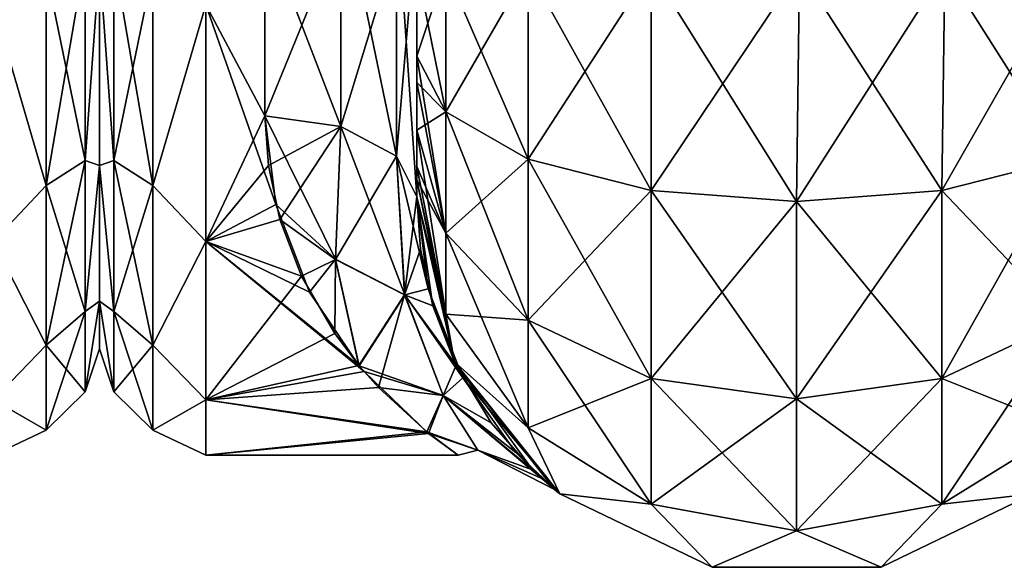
# Model space of a CAD drawing. Extents: x -23 to 470, y -2000 to 0.
# Tile 89 of 252: x 365 to 398, y -2000 to -1982. Entities that reach past the tile are written whole.
import ezdxf

# ---------------------------------------------------------------- set-up
doc = ezdxf.new("R2010")
doc.units = 0
doc.header["$LTSCALE"] = 65.185185
for name, color, linetype in [('371', 7, 'CONTINUOUS'), ('411', 7, 'CONTINUOUS'), ('430', 7, 'CONTINUOUS'), ('434', 7, 'CONTINUOUS'), ('435', 7, 'CONTINUOUS'), ('460', 7, 'CONTINUOUS'), ('461', 7, 'CONTINUOUS'), ('462', 7, 'CONTINUOUS'), ('465', 7, 'CONTINUOUS'), ('466', 7, 'CONTINUOUS'), ('467', 7, 'CONTINUOUS'), ('473', 7, 'CONTINUOUS')]:
    doc.layers.add(name, color=color, linetype=linetype)

msp = doc.modelspace()

# ---------------------------------------------------------------- linework, layer by layer
at = {"layer": '371', "linetype": 'CONTINUOUS'}
for points in [[(368, -1951.5, 0), (368, -1953.067, 7.854), (368, -1990.933, 7.854), (368, -1951.5, 0)], [(368, -1953.067, -7.854), (368, -1951.5, 0), (368, -1992.5, 0), (368, -1953.067, -7.854)], [(368, -1992.5, 0), (368, -1951.5, 0), (368, -1990.933, 7.854), (368, -1992.5, 0)], [(368, -1953.067, 7.854), (368, -1957.536, 14.522), (368, -1990.933, 7.854), (368, -1953.067, 7.854)], [(368, -1957.536, -14.522), (368, -1953.067, -7.854), (368, -1986.464, -14.522), (368, -1957.536, -14.522)], [(368, -1986.464, -14.522), (368, -1953.067, -7.854), (368, -1990.933, -7.854), (368, -1986.464, -14.522)], [(368, -1990.933, -7.854), (368, -1953.067, -7.854), (368, -1992.5, 0), (368, -1990.933, -7.854)], [(368, -1957.536, 14.522), (368, -1964.234, 18.966), (368, -1986.464, 14.522), (368, -1957.536, 14.522)], [(368, -1990.933, 7.854), (368, -1957.536, 14.522), (368, -1986.464, 14.522), (368, -1990.933, 7.854)], [(368, -1979.766, -18.966), (368, -1957.536, -14.522), (368, -1986.464, -14.522), (368, -1979.766, -18.966)], [(368, -1986.464, 14.522), (368, -1964.234, 18.966), (368, -1979.765, 18.966), (368, -1986.464, 14.522)]]:
    msp.add_3dface(points, dxfattribs=at)
at = {"layer": '411', "linetype": 'CONTINUOUS'}
for points in [[(367.531, -1979.61, -20.908), (367.531, -1986.302, -17.044), (366.248, -1980.048, -22.113), (367.531, -1979.61, -20.908)], [(367.531, -1986.302, 17.044), (367.531, -1979.61, 20.908), (366.248, -1987.126, 18.027), (367.531, -1986.302, 17.044)], [(366.248, -1987.126, 18.027), (367.531, -1979.61, 20.908), (366.248, -1980.048, 22.113), (366.248, -1987.126, 18.027)], [(367.531, -1979.61, -20.908), (368, -1979.766, -18.966), (367.531, -1986.302, -17.044), (367.531, -1979.61, -20.908)], [(367.531, -1986.302, 17.044), (368, -1979.765, 18.966), (367.531, -1979.61, 20.908), (367.531, -1986.302, 17.044)], [(368, -1986.464, 14.522), (368, -1979.765, 18.966), (367.531, -1986.302, 17.044), (368, -1986.464, 14.522)], [(368, -1979.766, -18.966), (368, -1986.464, -14.522), (367.531, -1986.302, -17.044), (368, -1979.766, -18.966)], [(364.5, -1981.184, 22.173), (366.248, -1987.126, 18.027), (366.248, -1980.048, 22.113), (364.5, -1981.184, 22.173)], [(364.5, -1981.184, -22.173), (366.248, -1980.048, -22.113), (366.248, -1987.126, -18.027), (364.5, -1981.184, -22.173)], [(366.248, -1980.048, -22.113), (367.531, -1986.302, -17.044), (366.248, -1987.126, -18.027), (366.248, -1980.048, -22.113)], [(364.5, -1981.184, 22.173), (364.5, -1988.971, 16.971), (366.248, -1987.126, 18.027), (364.5, -1981.184, 22.173)], [(364.5, -1988.971, -16.971), (364.5, -1981.184, -22.173), (366.248, -1987.126, -18.027), (364.5, -1988.971, -16.971)], [(367.531, -1986.302, -17.044), (367.531, -1991.269, -11.125), (366.248, -1987.126, -18.027), (367.531, -1986.302, -17.044)], [(367.531, -1991.269, 11.125), (367.531, -1986.302, 17.044), (366.248, -1992.379, 11.766), (367.531, -1991.269, 11.125)], [(366.248, -1992.379, 11.766), (367.531, -1986.302, 17.044), (366.248, -1987.126, 18.027), (366.248, -1992.379, 11.766)], [(367.531, -1986.302, -17.044), (368, -1986.464, -14.522), (367.531, -1991.269, -11.125), (367.531, -1986.302, -17.044)], [(367.531, -1991.269, 11.125), (368, -1986.464, 14.522), (367.531, -1986.302, 17.044), (367.531, -1991.269, 11.125)], [(368, -1986.464, -14.522), (368, -1990.933, -7.854), (367.531, -1991.269, -11.125), (368, -1986.464, -14.522)], [(368, -1990.933, 7.854), (368, -1986.464, 14.522), (367.531, -1991.269, 11.125), (368, -1990.933, 7.854)], [(364.5, -1988.971, 16.971), (366.248, -1992.379, 11.766), (366.248, -1987.126, 18.027), (364.5, -1988.971, 16.971)], [(364.5, -1988.971, -16.971), (366.248, -1987.126, -18.027), (366.248, -1992.379, -11.766), (364.5, -1988.971, -16.971)], [(366.248, -1987.126, -18.027), (367.531, -1991.269, -11.125), (366.248, -1992.379, -11.766), (366.248, -1987.126, -18.027)], [(364.5, -1988.971, 16.971), (364.5, -1994.173, 9.184), (366.248, -1992.379, 11.766), (364.5, -1988.971, 16.971)], [(364.5, -1994.173, -9.184), (364.5, -1988.971, -16.971), (366.248, -1992.379, -11.766), (364.5, -1994.173, -9.184)], [(368, -1990.933, -7.854), (368, -1992.5, 0), (367.531, -1993.912, -3.864), (368, -1990.933, -7.854)], [(367.531, -1991.269, -11.125), (368, -1990.933, -7.854), (367.531, -1993.912, -3.864), (367.531, -1991.269, -11.125)], [(368, -1992.5, 0), (368, -1990.933, 7.854), (367.531, -1993.912, 3.864), (368, -1992.5, 0)], [(367.531, -1993.912, 3.864), (368, -1990.933, 7.854), (367.531, -1991.269, 11.125), (367.531, -1993.912, 3.864)], [(367.531, -1991.269, -11.125), (367.531, -1993.912, -3.864), (366.248, -1992.379, -11.766), (367.531, -1991.269, -11.125)], [(367.531, -1993.912, 3.864), (367.531, -1991.269, 11.125), (366.248, -1995.175, 4.086), (367.531, -1993.912, 3.864)], [(366.248, -1995.175, 4.086), (367.531, -1991.269, 11.125), (366.248, -1992.379, 11.766), (366.248, -1995.175, 4.086)], [(364.5, -1994.173, 9.184), (366.248, -1995.175, 4.086), (366.248, -1992.379, 11.766), (364.5, -1994.173, 9.184)], [(364.5, -1994.173, -9.184), (366.248, -1992.379, -11.766), (366.248, -1995.175, -4.086), (364.5, -1994.173, -9.184)], [(366.248, -1992.379, -11.766), (367.531, -1993.912, -3.864), (366.248, -1995.175, -4.086), (366.248, -1992.379, -11.766)], [(367.531, -1993.912, -3.864), (368, -1992.5, 0), (367.531, -1993.912, 3.864), (367.531, -1993.912, -3.864)], [(367.531, -1993.912, -3.864), (367.531, -1993.912, 3.864), (366.248, -1995.175, -4.086), (367.531, -1993.912, -3.864)], [(366.248, -1995.175, -4.086), (367.531, -1993.912, 3.864), (366.248, -1995.175, 4.086), (366.248, -1995.175, -4.086)], [(364.5, -1994.173, 9.184), (364.5, -1996, 0), (366.248, -1995.175, 4.086), (364.5, -1994.173, 9.184)], [(364.5, -1996, 0), (364.5, -1994.173, -9.184), (366.248, -1995.175, -4.086), (364.5, -1996, 0)], [(364.5, -1996, 0), (366.248, -1995.175, -4.086), (366.248, -1995.175, 4.086), (364.5, -1996, 0)]]:
    msp.add_3dface(points, dxfattribs=at)
at = {"layer": '430', "linetype": 'CONTINUOUS'}
for points in [[(378.45, -1982.865, -60.931), (378.45, -1983.734, -60.5), (378.45, -1928.15, -61.5), (378.45, -1982.865, -60.931)], [(378.45, -1928.15, -61.5), (378.45, -1983.734, -60.5), (378.45, -1935.919, -59.965), (378.45, -1928.15, -61.5)], [(378.45, -1980, -61.5), (378.45, -1982.865, -60.931), (378.45, -1928.15, -61.5), (378.45, -1980, -61.5)], [(378.45, -1935.918, 59.965), (378.45, -1942.614, 55.522), (378.45, -1985.305, 59.301), (378.45, -1935.918, 59.965)], [(378.45, -1980, 61.5), (378.45, -1935.918, 59.965), (378.45, -1982.865, 60.931), (378.45, -1980, 61.5)], [(378.45, -1982.865, 60.931), (378.45, -1935.918, 59.965), (378.45, -1983.734, 60.5), (378.45, -1982.865, 60.931)], [(378.45, -1983.734, 60.5), (378.45, -1935.918, 59.965), (378.45, -1985.305, 59.301), (378.45, -1983.734, 60.5)], [(378.45, -1986.5, -57.734), (378.45, -1986.933, -56.86), (378.45, -1935.919, -59.965), (378.45, -1986.5, -57.734)], [(378.45, -1935.919, -59.965), (378.45, -1986.933, -56.86), (378.45, -1942.615, -55.52), (378.45, -1935.919, -59.965)], [(378.45, -1985.305, -59.301), (378.45, -1986.5, -57.734), (378.45, -1935.919, -59.965), (378.45, -1985.305, -59.301)], [(378.45, -1983.734, -60.5), (378.45, -1985.305, -59.301), (378.45, -1935.919, -59.965), (378.45, -1983.734, -60.5)], [(378.45, -1942.614, 55.522), (378.45, -1947.082, 48.855), (378.45, -1987.5, 54), (378.45, -1942.614, 55.522)], [(378.45, -1985.305, 59.301), (378.45, -1942.614, 55.522), (378.45, -1986.5, 57.734), (378.45, -1985.305, 59.301)], [(378.45, -1986.5, 57.734), (378.45, -1942.614, 55.522), (378.45, -1986.933, 56.86), (378.45, -1986.5, 57.734)], [(378.45, -1986.933, 56.86), (378.45, -1942.614, 55.522), (378.45, -1987.5, 54), (378.45, -1986.933, 56.86)], [(378.45, -1986.933, -56.86), (378.45, -1987.5, -54), (378.45, -1942.615, -55.52), (378.45, -1986.933, -56.86)], [(378.45, -1942.615, -55.52), (378.45, -1987.5, -54), (378.45, -1947.083, -48.853), (378.45, -1942.615, -55.52)], [(378.45, -1947.082, 48.855), (378.45, -1948.65, 41.002), (378.45, -1987.5, 54), (378.45, -1947.082, 48.855)], [(378.45, -1948.65, 41.002), (378.45, -1947.083, 33.147), (378.45, -1987.5, 54), (378.45, -1948.65, 41.002)], [(378.45, -1987.5, 54), (378.45, -1947.083, 33.147), (378.45, -1968.176, 28.742), (378.45, -1987.5, 54)], [(378.45, -1987.5, -54), (378.45, -1987.5, -24.51), (378.45, -1947.083, -48.853), (378.45, -1987.5, -54)], [(378.45, -1947.083, -48.853), (378.45, -1987.5, -24.51), (378.45, -1948.65, -40.998), (378.45, -1947.083, -48.853)], [(378.45, -1948.65, -40.998), (378.45, -1987.5, -24.51), (378.45, -1978.234, -28.319), (378.45, -1948.65, -40.998)], [(378.45, -1978.235, 28.319), (378.45, -1987.5, 54), (378.45, -1968.176, 28.742), (378.45, -1978.235, 28.319)], [(378.45, -1987.5, 24.51), (378.45, -1987.5, 54), (378.45, -1978.235, 28.319), (378.45, -1987.5, 24.51)]]:
    msp.add_3dface(points, dxfattribs=at)
at = {"layer": '434', "linetype": 'CONTINUOUS'}
for points in [[(368, -1951.5, 0), (368, -1953.067, -7.854), (368, -1990.933, -7.854), (368, -1951.5, 0)], [(368, -1953.067, 7.854), (368, -1951.5, 0), (368, -1992.5, 0), (368, -1953.067, 7.854)], [(368, -1992.5, 0), (368, -1951.5, 0), (368, -1990.933, -7.854), (368, -1992.5, 0)], [(368, -1953.067, -7.854), (368, -1957.536, -14.522), (368, -1990.933, -7.854), (368, -1953.067, -7.854)], [(368, -1957.536, 14.522), (368, -1953.067, 7.854), (368, -1986.464, 14.522), (368, -1957.536, 14.522)], [(368, -1986.464, 14.522), (368, -1953.067, 7.854), (368, -1990.933, 7.854), (368, -1986.464, 14.522)], [(368, -1990.933, 7.854), (368, -1953.067, 7.854), (368, -1992.5, 0), (368, -1990.933, 7.854)], [(368, -1957.536, -14.522), (368, -1964.234, -18.966), (368, -1986.464, -14.522), (368, -1957.536, -14.522)], [(368, -1990.933, -7.854), (368, -1957.536, -14.522), (368, -1986.464, -14.522), (368, -1990.933, -7.854)], [(368, -1979.766, 18.966), (368, -1957.536, 14.522), (368, -1986.464, 14.522), (368, -1979.766, 18.966)], [(368, -1986.464, -14.522), (368, -1964.234, -18.966), (368, -1979.765, -18.966), (368, -1986.464, -14.522)]]:
    msp.add_3dface(points, dxfattribs=at)
at = {"layer": '435', "linetype": 'CONTINUOUS'}
for points in [[(373.45, -1984.828, -20.284), (371.5, -1981.184, -22.173), (373.45, -1978.677, -23.052), (373.45, -1984.828, -20.284)], [(373.45, -1978.677, 23.052), (371.5, -1981.184, 22.173), (373.45, -1984.828, 20.284), (373.45, -1978.677, 23.052)], [(371.5, -1988.971, -16.971), (371.5, -1981.184, -22.173), (373.811, -1987.754, -18.105), (371.5, -1988.971, -16.971)], [(373.811, -1987.754, -18.105), (371.5, -1981.184, -22.173), (373.45, -1984.828, -20.284), (373.811, -1987.754, -18.105)], [(371.5, -1981.184, 22.173), (371.5, -1988.971, 16.971), (373.45, -1984.828, 20.284), (371.5, -1981.184, 22.173)], [(373.45, -1984.828, 20.284), (371.5, -1988.971, 16.971), (373.563, -1986.471, 19.147), (373.45, -1984.828, 20.284)], [(373.563, -1986.471, 19.147), (371.5, -1988.971, 16.971), (373.943, -1988.24, 17.671), (373.563, -1986.471, 19.147)], [(374.919, -1990.634, -15.125), (371.5, -1988.971, -16.971), (373.811, -1987.754, -18.105), (374.919, -1990.634, -15.125)], [(373.943, -1988.24, 17.671), (371.5, -1988.971, 16.971), (374.654, -1990.107, 15.753), (373.943, -1988.24, 17.671)], [(371.5, -1994.173, -9.184), (371.5, -1988.971, -16.971), (376.713, -1993.247, -11.161), (371.5, -1994.173, -9.184)], [(376.713, -1993.247, -11.161), (371.5, -1988.971, -16.971), (376.55, -1993.057, -11.515), (376.713, -1993.247, -11.161)], [(376.55, -1993.057, -11.515), (371.5, -1988.971, -16.971), (374.919, -1990.634, -15.125), (376.55, -1993.057, -11.515)], [(371.5, -1988.971, 16.971), (371.5, -1994.173, 9.184), (374.654, -1990.107, 15.753), (371.5, -1988.971, 16.971)], [(374.654, -1990.107, 15.753), (371.5, -1994.173, 9.184), (375.744, -1991.995, 13.273), (374.654, -1990.107, 15.753)], [(375.744, -1991.995, 13.273), (371.5, -1994.173, 9.184), (376.542, -1993.047, 11.533), (375.744, -1991.995, 13.273)], [(376.542, -1993.047, 11.533), (371.5, -1994.173, 9.184), (377.184, -1993.771, 10.101), (376.542, -1993.047, 11.533)], [(378.833, -1995.282, -5.825), (371.5, -1994.173, -9.184), (376.713, -1993.247, -11.161), (378.833, -1995.282, -5.825)], [(377.184, -1993.771, 10.101), (371.5, -1994.173, 9.184), (378.777, -1995.232, 6.022), (377.184, -1993.771, 10.101)], [(371.5, -1996, 0), (371.5, -1994.173, -9.184), (378.833, -1995.282, -5.825), (371.5, -1996, 0)], [(371.5, -1994.173, 9.184), (371.5, -1996, 0), (378.777, -1995.232, 6.022), (371.5, -1994.173, 9.184)], [(378.777, -1995.232, 6.022), (371.5, -1996, 0), (379.805, -1995.992, 0.625), (378.777, -1995.232, 6.022)], [(379.805, -1995.992, 0.625), (371.5, -1996, 0), (378.833, -1995.282, -5.825), (379.805, -1995.992, 0.625)]]:
    msp.add_3dface(points, dxfattribs=at)
at = {"layer": '460', "linetype": 'CONTINUOUS'}
for points in [[(378.45, -1980, 61.5), (378.45, -1982.865, 60.931), (379.402, -1984.701, 65.349), (378.45, -1980, 61.5)], [(379.402, -1980, 66.284), (378.45, -1980, 61.5), (379.402, -1984.701, 65.349), (379.402, -1980, 66.284)], [(382.111, -1980, 70.339), (379.402, -1980, 66.284), (382.111, -1986.253, 69.095), (382.111, -1980, 70.339)], [(382.111, -1986.253, 69.095), (379.402, -1980, 66.284), (379.402, -1984.701, 65.349), (382.111, -1986.253, 69.095)], [(386.16, -1980, 73.046), (382.111, -1980, 70.339), (386.166, -1987.29, 71.599), (386.16, -1980, 73.046)], [(386.166, -1987.29, 71.599), (382.111, -1980, 70.339), (382.111, -1986.253, 69.095), (386.166, -1987.29, 71.599)], [(391.05, -1980, 74), (386.16, -1980, 73.046), (390.95, -1987.654, 72.478), (391.05, -1980, 74)], [(390.95, -1987.654, 72.478), (386.16, -1980, 73.046), (386.166, -1987.29, 71.599), (390.95, -1987.654, 72.478)], [(395.734, -1987.29, 71.599), (391.05, -1980, 74), (390.95, -1987.654, 72.478), (395.734, -1987.29, 71.599)], [(395.834, -1980, 73.048), (391.05, -1980, 74), (395.734, -1987.29, 71.599), (395.834, -1980, 73.048)], [(399.789, -1986.253, 69.095), (395.834, -1980, 73.048), (395.734, -1987.29, 71.599), (399.789, -1986.253, 69.095)], [(399.889, -1980, 70.339), (395.834, -1980, 73.048), (399.789, -1986.253, 69.095), (399.889, -1980, 70.339)], [(378.45, -1982.865, 60.931), (378.45, -1983.734, 60.5), (379.402, -1988.689, 62.682), (378.45, -1982.865, 60.931)], [(379.402, -1984.701, 65.349), (378.45, -1982.865, 60.931), (379.402, -1988.689, 62.682), (379.402, -1984.701, 65.349)], [(378.45, -1983.734, 60.5), (378.45, -1985.305, 59.301), (379.402, -1988.689, 62.682), (378.45, -1983.734, 60.5)], [(382.111, -1986.253, 69.095), (379.402, -1984.701, 65.349), (382.111, -1991.558, 65.549), (382.111, -1986.253, 69.095)], [(379.402, -1984.701, 65.349), (379.402, -1988.689, 62.682), (382.111, -1991.558, 65.549), (379.402, -1984.701, 65.349)], [(378.45, -1985.305, 59.301), (378.45, -1986.5, 57.734), (379.402, -1991.352, 58.692), (378.45, -1985.305, 59.301)], [(378.45, -1985.305, 59.301), (379.402, -1991.352, 58.692), (379.402, -1988.689, 62.682), (378.45, -1985.305, 59.301)], [(386.166, -1987.29, 71.599), (382.111, -1986.253, 69.095), (386.166, -1993.475, 67.464), (386.166, -1987.29, 71.599)], [(382.111, -1986.253, 69.095), (382.111, -1991.558, 65.549), (386.166, -1993.475, 67.464), (382.111, -1986.253, 69.095)], [(399.789, -1986.253, 69.095), (395.734, -1987.29, 71.599), (399.789, -1991.558, 65.549), (399.789, -1986.253, 69.095)], [(378.45, -1986.5, 57.734), (378.45, -1986.933, 56.86), (379.402, -1991.352, 58.692), (378.45, -1986.5, 57.734)], [(378.45, -1986.933, 56.86), (378.45, -1987.5, 54), (379.688, -1992.924, 54), (378.45, -1986.933, 56.86)], [(378.45, -1986.933, 56.86), (379.688, -1992.924, 54), (379.402, -1991.352, 58.692), (378.45, -1986.933, 56.86)], [(390.95, -1987.654, 72.478), (386.166, -1987.29, 71.599), (390.95, -1994.148, 68.137), (390.95, -1987.654, 72.478)], [(386.166, -1987.29, 71.599), (386.166, -1993.475, 67.464), (390.95, -1994.148, 68.137), (386.166, -1987.29, 71.599)], [(395.734, -1987.29, 71.599), (390.95, -1987.654, 72.478), (395.734, -1993.475, 67.464), (395.734, -1987.29, 71.599)], [(395.734, -1987.29, 71.599), (395.734, -1993.475, 67.464), (399.789, -1991.558, 65.549), (395.734, -1987.29, 71.599)], [(390.95, -1987.654, 72.478), (390.95, -1994.148, 68.137), (395.734, -1993.475, 67.464), (390.95, -1987.654, 72.478)], [(379.402, -1991.352, 58.692), (382.111, -1995.1, 60.241), (379.402, -1988.689, 62.682), (379.402, -1991.352, 58.692)], [(379.402, -1988.689, 62.682), (382.111, -1995.1, 60.241), (382.111, -1991.558, 65.549), (379.402, -1988.689, 62.682)], [(379.402, -1991.352, 58.692), (379.688, -1992.924, 54), (382.111, -1995.1, 60.241), (379.402, -1991.352, 58.692)], [(382.111, -1995.1, 60.241), (386.166, -1997.604, 61.276), (382.111, -1991.558, 65.549), (382.111, -1995.1, 60.241)], [(382.111, -1991.558, 65.549), (386.166, -1997.604, 61.276), (386.166, -1993.475, 67.464), (382.111, -1991.558, 65.549)], [(395.734, -1993.475, 67.464), (399.789, -1995.1, 60.241), (399.789, -1991.558, 65.549), (395.734, -1993.475, 67.464)], [(379.688, -1992.924, 54), (383.156, -1997.273, 54), (382.111, -1995.1, 60.241), (379.688, -1992.924, 54)], [(386.166, -1997.604, 61.276), (390.95, -1998.484, 61.639), (386.166, -1993.475, 67.464), (386.166, -1997.604, 61.276)], [(386.166, -1993.475, 67.464), (390.95, -1998.484, 61.639), (390.95, -1994.148, 68.137), (386.166, -1993.475, 67.464)], [(390.95, -1994.148, 68.137), (395.734, -1997.604, 61.276), (395.734, -1993.475, 67.464), (390.95, -1994.148, 68.137)], [(395.734, -1997.604, 61.276), (399.789, -1995.1, 60.241), (395.734, -1993.475, 67.464), (395.734, -1997.604, 61.276)], [(390.95, -1998.484, 61.639), (395.734, -1997.604, 61.276), (390.95, -1994.148, 68.137), (390.95, -1998.484, 61.639)], [(382.111, -1995.1, 60.241), (383.156, -1997.273, 54), (386.166, -1997.604, 61.276), (382.111, -1995.1, 60.241)], [(395.734, -1997.604, 61.276), (398.744, -1997.273, 54), (399.789, -1995.1, 60.241), (395.734, -1997.604, 61.276)], [(383.156, -1997.273, 54), (388.168, -1999.687, 54), (386.166, -1997.604, 61.276), (383.156, -1997.273, 54)], [(393.732, -1999.687, 54), (398.744, -1997.273, 54), (395.734, -1997.604, 61.276), (393.732, -1999.687, 54)], [(386.166, -1997.604, 61.276), (388.168, -1999.687, 54), (390.95, -1998.484, 61.639), (386.166, -1997.604, 61.276)], [(390.95, -1998.484, 61.639), (393.732, -1999.687, 54), (395.734, -1997.604, 61.276), (390.95, -1998.484, 61.639)], [(388.168, -1999.687, 54), (393.732, -1999.687, 54), (390.95, -1998.484, 61.639), (388.168, -1999.687, 54)]]:
    msp.add_3dface(points, dxfattribs=at)
at = {"layer": '461', "linetype": 'CONTINUOUS'}
for points in [[(378.45, -1987.5, 54), (378.45, -1987.5, 24.51), (378.568, -1989.216, 22.815), (378.45, -1987.5, 54)], [(379.688, -1992.924, 54), (378.45, -1987.5, 54), (378.974, -1991.082, 20.497), (379.688, -1992.924, 54)], [(378.974, -1991.082, 20.497), (378.45, -1987.5, 54), (378.568, -1989.216, 22.815), (378.974, -1991.082, 20.497)], [(378.45, -1987.5, -24.51), (378.45, -1987.5, -54), (379.688, -1992.924, -54), (378.45, -1987.5, -24.51)], [(378.822, -1990.529, -21.244), (378.45, -1987.5, -24.51), (379.688, -1992.924, -54), (378.822, -1990.529, -21.244)], [(379.96, -1993.455, -16.517), (378.822, -1990.529, -21.244), (379.688, -1992.924, -54), (379.96, -1993.455, -16.517)], [(379.744, -1993.039, 17.328), (379.688, -1992.924, 54), (378.974, -1991.082, 20.497), (379.744, -1993.039, 17.328)], [(383.156, -1997.273, 54), (379.688, -1992.924, 54), (382.983, -1997.132, -0.758), (383.156, -1997.273, 54)], [(382.983, -1997.132, -0.758), (379.688, -1992.924, 54), (382.255, -1996.48, 7.276), (382.983, -1997.132, -0.758)], [(382.255, -1996.48, 7.276), (379.688, -1992.924, 54), (380.896, -1994.928, 13.05), (382.255, -1996.48, 7.276)], [(380.896, -1994.928, 13.05), (379.688, -1992.924, 54), (379.744, -1993.039, 17.328), (380.896, -1994.928, 13.05)], [(383.156, -1997.273, -54), (379.96, -1993.455, -16.517), (379.688, -1992.924, -54), (383.156, -1997.273, -54)], [(381.703, -1995.911, -9.863), (379.96, -1993.455, -16.517), (383.156, -1997.273, -54), (381.703, -1995.911, -9.863)], [(382.561, -1996.767, -5.495), (381.703, -1995.911, -9.863), (383.156, -1997.273, -54), (382.561, -1996.767, -5.495)], [(382.983, -1997.132, -0.758), (382.561, -1996.767, -5.495), (383.156, -1997.273, -54), (382.983, -1997.132, -0.758)], [(383.156, -1997.273, 54), (382.983, -1997.132, -0.758), (383.156, -1997.273, -54), (383.156, -1997.273, 54)], [(388.168, -1999.687, 54), (383.156, -1997.273, 54), (388.168, -1999.687, -54), (388.168, -1999.687, 54)], [(388.168, -1999.687, -54), (383.156, -1997.273, 54), (383.156, -1997.273, -54), (388.168, -1999.687, -54)], [(398.744, -1997.273, 54), (393.732, -1999.687, 54), (398.744, -1997.273, -54), (398.744, -1997.273, 54)], [(398.744, -1997.273, -54), (393.732, -1999.687, 54), (393.732, -1999.687, -54), (398.744, -1997.273, -54)], [(393.732, -1999.687, 54), (388.168, -1999.687, 54), (393.732, -1999.687, -54), (393.732, -1999.687, 54)], [(393.732, -1999.687, -54), (388.168, -1999.687, 54), (388.168, -1999.687, -54), (393.732, -1999.687, -54)]]:
    msp.add_3dface(points, dxfattribs=at)
at = {"layer": '462', "linetype": 'CONTINUOUS'}
for points in [[(378.45, -1982.865, -60.931), (378.45, -1980, -61.5), (379.402, -1980, -66.284), (378.45, -1982.865, -60.931)], [(378.45, -1982.865, -60.931), (379.402, -1980, -66.284), (379.402, -1984.701, -65.349), (378.45, -1982.865, -60.931)], [(379.402, -1980, -66.284), (382.111, -1980, -70.339), (379.402, -1984.701, -65.349), (379.402, -1980, -66.284)], [(379.402, -1984.701, -65.349), (382.111, -1980, -70.339), (382.111, -1986.253, -69.095), (379.402, -1984.701, -65.349)], [(382.111, -1980, -70.339), (386.16, -1980, -73.046), (382.111, -1986.253, -69.095), (382.111, -1980, -70.339)], [(382.111, -1986.253, -69.095), (386.16, -1980, -73.046), (386.166, -1987.29, -71.599), (382.111, -1986.253, -69.095)], [(386.16, -1980, -73.046), (391.05, -1980, -74), (386.166, -1987.29, -71.599), (386.16, -1980, -73.046)], [(386.166, -1987.29, -71.599), (391.05, -1980, -74), (390.95, -1987.654, -72.478), (386.166, -1987.29, -71.599)], [(391.05, -1980, -74), (395.834, -1980, -73.048), (390.95, -1987.654, -72.478), (391.05, -1980, -74)], [(390.95, -1987.654, -72.478), (395.834, -1980, -73.048), (395.734, -1987.29, -71.599), (390.95, -1987.654, -72.478)], [(395.834, -1980, -73.048), (399.889, -1980, -70.339), (395.734, -1987.29, -71.599), (395.834, -1980, -73.048)], [(395.734, -1987.29, -71.599), (399.889, -1980, -70.339), (399.789, -1986.253, -69.095), (395.734, -1987.29, -71.599)], [(378.45, -1983.734, -60.5), (378.45, -1982.865, -60.931), (379.402, -1984.701, -65.349), (378.45, -1983.734, -60.5)], [(378.45, -1985.305, -59.301), (378.45, -1983.734, -60.5), (379.402, -1984.701, -65.349), (378.45, -1985.305, -59.301)], [(378.45, -1985.305, -59.301), (379.402, -1984.701, -65.349), (379.402, -1988.689, -62.682), (378.45, -1985.305, -59.301)], [(379.402, -1984.701, -65.349), (382.111, -1986.253, -69.095), (379.402, -1988.689, -62.682), (379.402, -1984.701, -65.349)], [(378.45, -1986.5, -57.734), (378.45, -1985.305, -59.301), (379.402, -1988.689, -62.682), (378.45, -1986.5, -57.734)], [(379.402, -1988.689, -62.682), (382.111, -1986.253, -69.095), (382.111, -1991.558, -65.549), (379.402, -1988.689, -62.682)], [(382.111, -1986.253, -69.095), (386.166, -1987.29, -71.599), (382.111, -1991.558, -65.549), (382.111, -1986.253, -69.095)], [(395.734, -1987.29, -71.599), (399.789, -1986.253, -69.095), (395.734, -1993.475, -67.464), (395.734, -1987.29, -71.599)], [(395.734, -1993.475, -67.464), (399.789, -1986.253, -69.095), (399.789, -1991.558, -65.549), (395.734, -1993.475, -67.464)], [(378.45, -1986.933, -56.86), (378.45, -1986.5, -57.734), (379.402, -1988.689, -62.682), (378.45, -1986.933, -56.86)], [(378.45, -1987.5, -54), (378.45, -1986.933, -56.86), (379.402, -1991.352, -58.692), (378.45, -1987.5, -54)], [(379.402, -1991.352, -58.692), (378.45, -1986.933, -56.86), (379.402, -1988.689, -62.682), (379.402, -1991.352, -58.692)], [(382.111, -1991.558, -65.549), (386.166, -1987.29, -71.599), (386.166, -1993.475, -67.464), (382.111, -1991.558, -65.549)], [(386.166, -1987.29, -71.599), (390.95, -1987.654, -72.478), (386.166, -1993.475, -67.464), (386.166, -1987.29, -71.599)], [(390.95, -1987.654, -72.478), (395.734, -1987.29, -71.599), (390.95, -1994.148, -68.137), (390.95, -1987.654, -72.478)], [(390.95, -1994.148, -68.137), (395.734, -1987.29, -71.599), (395.734, -1993.475, -67.464), (390.95, -1994.148, -68.137)], [(379.688, -1992.924, -54), (378.45, -1987.5, -54), (379.402, -1991.352, -58.692), (379.688, -1992.924, -54)], [(386.166, -1993.475, -67.464), (390.95, -1987.654, -72.478), (390.95, -1994.148, -68.137), (386.166, -1993.475, -67.464)], [(379.402, -1991.352, -58.692), (379.402, -1988.689, -62.682), (382.111, -1991.558, -65.549), (379.402, -1991.352, -58.692)], [(382.111, -1995.1, -60.241), (379.688, -1992.924, -54), (379.402, -1991.352, -58.692), (382.111, -1995.1, -60.241)], [(382.111, -1995.1, -60.241), (379.402, -1991.352, -58.692), (382.111, -1991.558, -65.549), (382.111, -1995.1, -60.241)], [(382.111, -1995.1, -60.241), (382.111, -1991.558, -65.549), (386.166, -1993.475, -67.464), (382.111, -1995.1, -60.241)], [(399.789, -1995.1, -60.241), (395.734, -1997.604, -61.276), (399.789, -1991.558, -65.549), (399.789, -1995.1, -60.241)], [(395.734, -1997.604, -61.276), (395.734, -1993.475, -67.464), (399.789, -1991.558, -65.549), (395.734, -1997.604, -61.276)], [(383.156, -1997.273, -54), (379.688, -1992.924, -54), (382.111, -1995.1, -60.241), (383.156, -1997.273, -54)], [(386.166, -1997.604, -61.276), (382.111, -1995.1, -60.241), (386.166, -1993.475, -67.464), (386.166, -1997.604, -61.276)], [(386.166, -1997.604, -61.276), (386.166, -1993.475, -67.464), (390.95, -1994.148, -68.137), (386.166, -1997.604, -61.276)], [(395.734, -1997.604, -61.276), (390.95, -1998.484, -61.639), (395.734, -1993.475, -67.464), (395.734, -1997.604, -61.276)], [(390.95, -1998.484, -61.639), (390.95, -1994.148, -68.137), (395.734, -1993.475, -67.464), (390.95, -1998.484, -61.639)], [(390.95, -1998.484, -61.639), (386.166, -1997.604, -61.276), (390.95, -1994.148, -68.137), (390.95, -1998.484, -61.639)], [(386.166, -1997.604, -61.276), (383.156, -1997.273, -54), (382.111, -1995.1, -60.241), (386.166, -1997.604, -61.276)], [(399.789, -1995.1, -60.241), (398.744, -1997.273, -54), (395.734, -1997.604, -61.276), (399.789, -1995.1, -60.241)], [(388.168, -1999.687, -54), (383.156, -1997.273, -54), (386.166, -1997.604, -61.276), (388.168, -1999.687, -54)], [(398.744, -1997.273, -54), (393.732, -1999.687, -54), (395.734, -1997.604, -61.276), (398.744, -1997.273, -54)], [(390.95, -1998.484, -61.639), (388.168, -1999.687, -54), (386.166, -1997.604, -61.276), (390.95, -1998.484, -61.639)], [(395.734, -1997.604, -61.276), (393.732, -1999.687, -54), (390.95, -1998.484, -61.639), (395.734, -1997.604, -61.276)], [(393.732, -1999.687, -54), (388.168, -1999.687, -54), (390.95, -1998.484, -61.639), (393.732, -1999.687, -54)]]:
    msp.add_3dface(points, dxfattribs=at)
at = {"layer": '465', "linetype": 'CONTINUOUS'}
for points in [[(375.948, -1985.185, -20.849), (373.45, -1978.677, -23.052), (375.947, -1977.305, -24.091), (375.948, -1985.185, -20.849)], [(375.948, -1985.185, -20.849), (375.947, -1977.305, -24.091), (377.78, -1986.164, -22.397), (375.948, -1985.185, -20.849)], [(375.947, -1977.305, -24.091), (377.78, -1977.699, -25.88), (377.78, -1986.164, -22.397), (375.947, -1977.305, -24.091)], [(378.45, -1978.234, -28.319), (378.45, -1987.5, -24.51), (377.78, -1977.699, -25.88), (378.45, -1978.234, -28.319)], [(377.78, -1977.699, -25.88), (378.45, -1987.5, -24.51), (377.78, -1986.164, -22.397), (377.78, -1977.699, -25.88)], [(373.45, -1984.828, -20.284), (373.45, -1978.677, -23.052), (375.948, -1985.185, -20.849), (373.45, -1984.828, -20.284)]]:
    msp.add_3dface(points, dxfattribs=at)
at = {"layer": '466', "linetype": 'CONTINUOUS'}
for points in [[(373.45, -1984.828, 20.284), (373.563, -1986.471, 19.147), (375.945, -1985.184, 20.848), (373.45, -1984.828, 20.284)], [(373.811, -1987.754, -18.105), (373.45, -1984.828, -20.284), (375.77, -1989.552, -16.65), (373.811, -1987.754, -18.105)], [(373.45, -1984.828, -20.284), (375.948, -1985.185, -20.849), (375.77, -1989.552, -16.65), (373.45, -1984.828, -20.284)], [(373.563, -1986.471, 19.147), (373.943, -1988.24, 17.671), (375.945, -1985.184, 20.848), (373.563, -1986.471, 19.147)], [(373.943, -1988.24, 17.671), (375.769, -1989.561, 16.639), (375.945, -1985.184, 20.848), (373.943, -1988.24, 17.671)], [(375.769, -1989.561, 16.639), (377.779, -1986.163, 22.396), (375.945, -1985.184, 20.848), (375.769, -1989.561, 16.639)], [(375.948, -1985.185, -20.849), (378.05, -1990.726, -17.139), (375.77, -1989.552, -16.65), (375.948, -1985.185, -20.849)], [(375.948, -1985.185, -20.849), (377.78, -1986.164, -22.397), (378.05, -1990.726, -17.139), (375.948, -1985.185, -20.849)], [(378.048, -1990.725, 17.14), (377.779, -1986.163, 22.396), (375.769, -1989.561, 16.639), (378.048, -1990.725, 17.14)], [(378.048, -1990.725, 17.14), (378.45, -1987.5, 24.51), (377.779, -1986.163, 22.396), (378.048, -1990.725, 17.14)], [(378.45, -1987.5, -24.51), (378.822, -1990.529, -21.244), (377.78, -1986.164, -22.397), (378.45, -1987.5, -24.51)], [(377.78, -1986.164, -22.397), (378.822, -1990.529, -21.244), (378.05, -1990.726, -17.139), (377.78, -1986.164, -22.397)], [(378.568, -1989.216, 22.815), (378.45, -1987.5, 24.51), (378.048, -1990.725, 17.14), (378.568, -1989.216, 22.815)], [(374.919, -1990.634, -15.125), (373.811, -1987.754, -18.105), (375.77, -1989.552, -16.65), (374.919, -1990.634, -15.125)], [(373.943, -1988.24, 17.671), (374.654, -1990.107, 15.753), (375.769, -1989.561, 16.639), (373.943, -1988.24, 17.671)], [(378.974, -1991.082, 20.497), (378.568, -1989.216, 22.815), (378.048, -1990.725, 17.14), (378.974, -1991.082, 20.497)], [(374.654, -1990.107, 15.753), (375.744, -1991.995, 13.273), (375.769, -1989.561, 16.639), (374.654, -1990.107, 15.753)], [(376.55, -1993.057, -11.515), (374.919, -1990.634, -15.125), (375.77, -1989.552, -16.65), (376.55, -1993.057, -11.515)], [(375.744, -1991.995, 13.273), (376.542, -1993.047, 11.533), (375.769, -1989.561, 16.639), (375.744, -1991.995, 13.273)], [(376.542, -1993.047, 11.533), (378.048, -1990.725, 17.14), (375.769, -1989.561, 16.639), (376.542, -1993.047, 11.533)], [(378.05, -1990.726, -17.139), (376.55, -1993.057, -11.515), (375.77, -1989.552, -16.65), (378.05, -1990.726, -17.139)], [(378.822, -1990.529, -21.244), (379.96, -1993.455, -16.517), (378.05, -1990.726, -17.139), (378.822, -1990.529, -21.244)], [(376.542, -1993.047, 11.533), (377.184, -1993.771, 10.101), (378.048, -1990.725, 17.14), (376.542, -1993.047, 11.533)], [(376.55, -1993.057, -11.515), (378.05, -1990.726, -17.139), (379.313, -1994.035, -10.684), (376.55, -1993.057, -11.515)], [(377.184, -1993.771, 10.101), (379.311, -1994.033, 10.688), (378.048, -1990.725, 17.14), (377.184, -1993.771, 10.101)], [(379.744, -1993.039, 17.328), (378.974, -1991.082, 20.497), (378.048, -1990.725, 17.14), (379.744, -1993.039, 17.328)], [(379.311, -1994.033, 10.688), (379.744, -1993.039, 17.328), (378.048, -1990.725, 17.14), (379.311, -1994.033, 10.688)], [(378.05, -1990.726, -17.139), (379.96, -1993.455, -16.517), (379.313, -1994.035, -10.684), (378.05, -1990.726, -17.139)], [(376.713, -1993.247, -11.161), (376.55, -1993.057, -11.515), (379.313, -1994.035, -10.684), (376.713, -1993.247, -11.161)], [(380.896, -1994.928, 13.05), (379.744, -1993.039, 17.328), (379.311, -1994.033, 10.688), (380.896, -1994.928, 13.05)], [(378.833, -1995.282, -5.825), (376.713, -1993.247, -11.161), (379.313, -1994.035, -10.684), (378.833, -1995.282, -5.825)], [(379.96, -1993.455, -16.517), (381.703, -1995.911, -9.863), (379.313, -1994.035, -10.684), (379.96, -1993.455, -16.517)], [(377.184, -1993.771, 10.101), (378.777, -1995.232, 6.022), (379.311, -1994.033, 10.688), (377.184, -1993.771, 10.101)], [(378.777, -1995.232, 6.022), (380.462, -1995.832, 3.617), (379.311, -1994.033, 10.688), (378.777, -1995.232, 6.022)], [(378.833, -1995.282, -5.825), (379.313, -1994.035, -10.684), (380.462, -1995.832, -3.61), (378.833, -1995.282, -5.825)], [(382.255, -1996.48, 7.276), (380.896, -1994.928, 13.05), (379.311, -1994.033, 10.688), (382.255, -1996.48, 7.276)], [(380.462, -1995.832, 3.617), (382.255, -1996.48, 7.276), (379.311, -1994.033, 10.688), (380.462, -1995.832, 3.617)], [(381.703, -1995.911, -9.863), (382.561, -1996.767, -5.495), (379.313, -1994.035, -10.684), (381.703, -1995.911, -9.863)], [(379.313, -1994.035, -10.684), (382.561, -1996.767, -5.495), (380.462, -1995.832, -3.61), (379.313, -1994.035, -10.684)], [(378.777, -1995.232, 6.022), (379.805, -1995.992, 0.625), (380.462, -1995.832, 3.617), (378.777, -1995.232, 6.022)], [(379.805, -1995.992, 0.625), (378.833, -1995.282, -5.825), (380.462, -1995.832, -3.61), (379.805, -1995.992, 0.625)], [(379.805, -1995.992, 0.625), (380.462, -1995.832, -3.61), (380.462, -1995.832, 3.617), (379.805, -1995.992, 0.625)], [(382.561, -1996.767, -5.495), (382.983, -1997.132, -0.758), (380.462, -1995.832, -3.61), (382.561, -1996.767, -5.495)], [(382.983, -1997.132, -0.758), (382.255, -1996.48, 7.276), (380.462, -1995.832, 3.617), (382.983, -1997.132, -0.758)], [(380.462, -1995.832, -3.61), (382.983, -1997.132, -0.758), (380.462, -1995.832, 3.617), (380.462, -1995.832, -3.61)]]:
    msp.add_3dface(points, dxfattribs=at)
at = {"layer": '467', "linetype": 'CONTINUOUS'}
for points in [[(378.45, -1987.5, 24.51), (378.45, -1978.235, 28.319), (377.779, -1986.163, 22.396), (378.45, -1987.5, 24.51)], [(377.779, -1986.163, 22.396), (378.45, -1978.235, 28.319), (377.779, -1979.186, 25.506), (377.779, -1986.163, 22.396)], [(373.45, -1978.677, 23.052), (373.45, -1984.828, 20.284), (375.945, -1978.689, 23.743), (373.45, -1978.677, 23.052)], [(373.45, -1984.828, 20.284), (375.945, -1985.184, 20.848), (375.945, -1978.689, 23.743), (373.45, -1984.828, 20.284)], [(375.945, -1978.689, 23.743), (375.945, -1985.184, 20.848), (377.779, -1979.186, 25.506), (375.945, -1978.689, 23.743)], [(375.945, -1985.184, 20.848), (377.779, -1986.163, 22.396), (377.779, -1979.186, 25.506), (375.945, -1985.184, 20.848)]]:
    msp.add_3dface(points, dxfattribs=at)
at = {"layer": '473', "linetype": 'CONTINUOUS'}
for points in [[(368.469, -1979.61, 20.908), (368, -1979.766, 18.966), (368.469, -1986.302, 17.044), (368.469, -1979.61, 20.908)], [(368.469, -1986.302, -17.044), (368, -1979.765, -18.966), (368.469, -1979.61, -20.908), (368.469, -1986.302, -17.044)], [(368, -1986.464, -14.522), (368, -1979.765, -18.966), (368.469, -1986.302, -17.044), (368, -1986.464, -14.522)], [(368, -1979.766, 18.966), (368, -1986.464, 14.522), (368.469, -1986.302, 17.044), (368, -1979.766, 18.966)], [(368.469, -1986.302, -17.044), (368.469, -1979.61, -20.908), (369.752, -1987.126, -18.027), (368.469, -1986.302, -17.044)], [(369.752, -1987.126, -18.027), (368.469, -1979.61, -20.908), (369.752, -1980.048, -22.113), (369.752, -1987.126, -18.027)], [(368.469, -1979.61, 20.908), (368.469, -1986.302, 17.044), (369.752, -1980.048, 22.113), (368.469, -1979.61, 20.908)], [(369.752, -1980.048, 22.113), (368.469, -1986.302, 17.044), (369.752, -1987.126, 18.027), (369.752, -1980.048, 22.113)], [(371.5, -1981.184, -22.173), (369.752, -1987.126, -18.027), (369.752, -1980.048, -22.113), (371.5, -1981.184, -22.173)], [(371.5, -1981.184, 22.173), (369.752, -1980.048, 22.113), (369.752, -1987.126, 18.027), (371.5, -1981.184, 22.173)], [(371.5, -1981.184, -22.173), (371.5, -1988.971, -16.971), (369.752, -1987.126, -18.027), (371.5, -1981.184, -22.173)], [(371.5, -1988.971, 16.971), (371.5, -1981.184, 22.173), (369.752, -1987.126, 18.027), (371.5, -1988.971, 16.971)], [(368.469, -1986.302, 17.044), (368, -1986.464, 14.522), (368.469, -1991.269, 11.125), (368.469, -1986.302, 17.044)], [(368.469, -1991.269, -11.125), (368, -1986.464, -14.522), (368.469, -1986.302, -17.044), (368.469, -1991.269, -11.125)], [(369.752, -1992.379, -11.766), (368.469, -1986.302, -17.044), (369.752, -1987.126, -18.027), (369.752, -1992.379, -11.766)], [(368.469, -1991.269, -11.125), (368.469, -1986.302, -17.044), (369.752, -1992.379, -11.766), (368.469, -1991.269, -11.125)], [(368.469, -1986.302, 17.044), (368.469, -1991.269, 11.125), (369.752, -1987.126, 18.027), (368.469, -1986.302, 17.044)], [(368, -1986.464, 14.522), (368, -1990.933, 7.854), (368.469, -1991.269, 11.125), (368, -1986.464, 14.522)], [(368, -1990.933, -7.854), (368, -1986.464, -14.522), (368.469, -1991.269, -11.125), (368, -1990.933, -7.854)], [(369.752, -1987.126, 18.027), (368.469, -1991.269, 11.125), (369.752, -1992.379, 11.766), (369.752, -1987.126, 18.027)], [(371.5, -1988.971, -16.971), (369.752, -1992.379, -11.766), (369.752, -1987.126, -18.027), (371.5, -1988.971, -16.971)], [(371.5, -1988.971, 16.971), (369.752, -1987.126, 18.027), (369.752, -1992.379, 11.766), (371.5, -1988.971, 16.971)], [(371.5, -1988.971, -16.971), (371.5, -1994.173, -9.184), (369.752, -1992.379, -11.766), (371.5, -1988.971, -16.971)], [(371.5, -1994.173, 9.184), (371.5, -1988.971, 16.971), (369.752, -1992.379, 11.766), (371.5, -1994.173, 9.184)], [(368, -1990.933, 7.854), (368, -1992.5, 0), (368.469, -1993.912, 3.864), (368, -1990.933, 7.854)], [(368.469, -1991.269, 11.125), (368, -1990.933, 7.854), (368.469, -1993.912, 3.864), (368.469, -1991.269, 11.125)], [(368, -1992.5, 0), (368, -1990.933, -7.854), (368.469, -1993.912, -3.864), (368, -1992.5, 0)], [(368.469, -1993.912, -3.864), (368, -1990.933, -7.854), (368.469, -1991.269, -11.125), (368.469, -1993.912, -3.864)], [(368.469, -1993.912, -3.864), (368.469, -1991.269, -11.125), (369.752, -1995.175, -4.086), (368.469, -1993.912, -3.864)], [(368.469, -1991.269, 11.125), (368.469, -1993.912, 3.864), (369.752, -1992.379, 11.766), (368.469, -1991.269, 11.125)], [(369.752, -1995.175, -4.086), (368.469, -1991.269, -11.125), (369.752, -1992.379, -11.766), (369.752, -1995.175, -4.086)], [(368.469, -1993.912, 3.864), (368, -1992.5, 0), (368.469, -1993.912, -3.864), (368.469, -1993.912, 3.864)], [(369.752, -1992.379, 11.766), (368.469, -1993.912, 3.864), (369.752, -1995.175, 4.086), (369.752, -1992.379, 11.766)], [(371.5, -1994.173, -9.184), (369.752, -1995.175, -4.086), (369.752, -1992.379, -11.766), (371.5, -1994.173, -9.184)], [(371.5, -1994.173, 9.184), (369.752, -1992.379, 11.766), (369.752, -1995.175, 4.086), (371.5, -1994.173, 9.184)], [(369.752, -1995.175, 4.086), (368.469, -1993.912, -3.864), (369.752, -1995.175, -4.086), (369.752, -1995.175, 4.086)], [(368.469, -1993.912, 3.864), (368.469, -1993.912, -3.864), (369.752, -1995.175, 4.086), (368.469, -1993.912, 3.864)], [(371.5, -1994.173, -9.184), (371.5, -1996, 0), (369.752, -1995.175, -4.086), (371.5, -1994.173, -9.184)], [(371.5, -1996, 0), (371.5, -1994.173, 9.184), (369.752, -1995.175, 4.086), (371.5, -1996, 0)], [(371.5, -1996, 0), (369.752, -1995.175, 4.086), (369.752, -1995.175, -4.086), (371.5, -1996, 0)]]:
    msp.add_3dface(points, dxfattribs=at)

doc.saveas('drawing.dxf')
